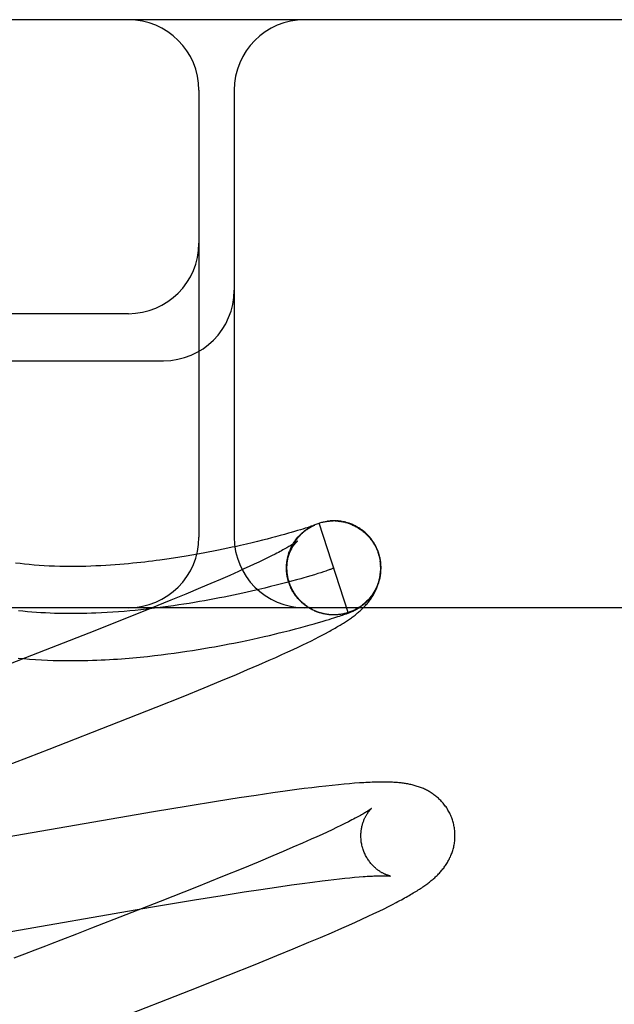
# Model space of a CAD drawing. Header units: inches. Extents: x 0 to 308, y 0 to 199.
# Tile 66 of 139: x 87.254 to 87.38, y 103.625 to 103.834. Entities that reach past the tile are written whole.
import ezdxf

# ---------------------------------------------------------------- set-up
doc = ezdxf.new("R2010")
doc.units = ezdxf.units.IN
doc.header["$LTSCALE"] = 16.920913
doc.header["$MEASUREMENT"] = 0
doc.linetypes.add('HIDDEN', pattern=[0.2, 0.1, -0.1])
doc.layers.add('DEFAULT_2', color=8, linetype='HIDDEN')

msp = doc.modelspace()

# ---------------------------------------------------------------- linework, layer by layer
at = {"layer": 'DEFAULT_2', "color": 8, "linetype": 'HIDDEN'}
for p, q in [((88.91417, 103.83382), (86.41919, 103.83382)), ((87.29167, 103.81882), (87.29167, 103.72382)), ((87.29917, 103.81882), (87.29917, 103.72382)), ((87.27667, 103.77132), (87.16667, 103.77132)), ((87.16667, 103.76132), (87.28417, 103.76132)), ((87.31323, 103.72539), (87.31264, 103.72521)), ((87.31376, 103.72555), (87.31323, 103.72539)), ((87.31424, 103.7257), (87.31376, 103.72555)), ((87.31465, 103.72583), (87.31424, 103.7257)), ((87.315, 103.72594), (87.31465, 103.72583)), ((87.31529, 103.72604), (87.315, 103.72594)), ((87.31508, 103.72583), (87.31532, 103.72597)), ((87.31527, 103.72594), (87.3155, 103.72607)), ((87.31553, 103.72612), (87.31529, 103.72604)), ((87.31545, 103.72604), (87.31568, 103.72616)), ((87.31574, 103.72619), (87.31553, 103.72612)), ((87.31564, 103.72614), (87.31586, 103.72626)), ((87.31591, 103.72625), (87.31574, 103.72619)), ((87.31583, 103.72624), (87.31605, 103.72635)), ((87.31602, 103.72629), (87.31591, 103.72625)), ((87.31611, 103.72632), (87.31602, 103.72629)), ((87.31609, 103.7263), (87.31612, 103.72631)), ((87.31618, 103.72634), (87.31611, 103.72632)), ((87.31614, 103.72632), (87.31616, 103.72633)), ((87.31623, 103.72636), (87.31618, 103.72634)), ((87.31618, 103.72634), (87.3162, 103.72635)), ((87.31622, 103.72636), (87.31623, 103.72636)), ((87.31625, 103.72637), (87.31626, 103.72638)), ((87.31627, 103.72638), (87.31626, 103.72638)), ((87.31627, 103.72638), (87.31628, 103.72638)), ((87.31628, 103.72638), (87.31628, 103.72638)), ((87.31629, 103.72639), (87.31629, 103.72639)), ((87.31629, 103.72639), (87.31629, 103.72639)), ((87.32338, 103.70779), (87.3172, 103.7268)), ((87.31906, 103.72722), (87.31899, 103.72721)), ((87.31925, 103.72724), (87.31919, 103.72723)), ((87.31946, 103.72726), (87.31939, 103.72725)), ((87.31979, 103.72727), (87.32, 103.72727)), ((87.32, 103.72729), (87.3202, 103.72729)), ((87.32034, 103.7273), (87.32023, 103.7273)), ((87.32116, 103.72727), (87.32103, 103.72728)), ((87.32122, 103.72725), (87.32142, 103.72723)), ((87.32142, 103.72721), (87.32162, 103.72718)), ((87.32292, 103.72697), (87.32263, 103.72701)), ((87.32283, 103.72696), (87.32309, 103.72692)), ((87.30516, 103.72316), (87.30409, 103.7229)), ((87.30615, 103.72341), (87.30516, 103.72316)), ((87.30708, 103.72365), (87.30615, 103.72341)), ((87.30793, 103.72388), (87.30708, 103.72365)), ((87.30895, 103.72415), (87.30793, 103.72388)), ((87.30988, 103.72441), (87.30895, 103.72415)), ((87.31071, 103.72464), (87.30988, 103.72441)), ((87.31129, 103.72481), (87.31071, 103.72464)), ((87.312, 103.72501), (87.31129, 103.72481)), ((87.31264, 103.72521), (87.312, 103.72501)), ((87.29681, 103.72125), (87.2958, 103.72104)), ((87.29779, 103.72145), (87.29681, 103.72125)), ((87.29873, 103.72166), (87.29779, 103.72145)), ((87.29964, 103.72186), (87.29873, 103.72166)), ((87.30051, 103.72205), (87.29964, 103.72186)), ((87.30177, 103.72234), (87.30051, 103.72205)), ((87.30296, 103.72262), (87.30177, 103.72234)), ((87.30409, 103.7229), (87.30296, 103.72262)), ((87.28628, 103.71935), (87.28486, 103.71914)), ((87.28764, 103.71957), (87.28628, 103.71935)), ((87.28895, 103.71978), (87.28764, 103.71957)), ((87.29019, 103.71999), (87.28895, 103.71978)), ((87.29139, 103.7202), (87.29019, 103.71999)), ((87.29255, 103.72041), (87.29139, 103.7202)), ((87.29367, 103.72062), (87.29255, 103.72041)), ((87.29475, 103.72083), (87.29367, 103.72062)), ((87.2958, 103.72104), (87.29475, 103.72083)), ((87.30539, 103.71898), (87.30444, 103.71853)), ((87.30628, 103.71942), (87.30539, 103.71898)), ((87.30711, 103.71983), (87.30628, 103.71942)), ((87.30788, 103.72022), (87.30711, 103.71983)), ((87.31048, 103.71924), (87.31056, 103.7195)), ((87.31053, 103.71944), (87.31061, 103.7197)), ((87.31057, 103.71965), (87.31066, 103.7199)), ((87.31063, 103.71986), (87.31071, 103.7201)), ((87.31068, 103.72006), (87.31077, 103.72029)), ((87.31074, 103.72026), (87.31084, 103.72049)), ((87.32979, 103.7204), (87.32993, 103.71995)), ((87.33011, 103.71958), (87.32989, 103.7204)), ((87.32993, 103.71995), (87.33017, 103.71882)), ((87.30125, 103.71705), (87.30008, 103.71653)), ((87.30237, 103.71756), (87.30125, 103.71705)), ((87.30343, 103.71806), (87.30237, 103.71756)), ((87.30444, 103.71853), (87.30343, 103.71806)), ((87.31031, 103.71733), (87.3103, 103.71776)), ((87.31032, 103.71755), (87.31031, 103.71798)), ((87.31031, 103.7171), (87.31031, 103.71733)), ((87.31031, 103.71687), (87.31031, 103.71724)), ((87.31032, 103.71664), (87.31032, 103.71703)), ((87.29625, 103.71484), (87.29417, 103.71395)), ((87.29822, 103.7157), (87.29625, 103.71484)), ((87.30008, 103.71653), (87.29822, 103.7157)), ((87.31034, 103.71641), (87.31031, 103.7167)), ((87.31036, 103.71618), (87.31032, 103.71649)), ((87.31038, 103.71594), (87.31036, 103.71618)), ((87.31042, 103.71571), (87.3104, 103.716)), ((87.31066, 103.71461), (87.3105, 103.71527)), ((87.31333, 103.71499), (87.31238, 103.71473)), ((87.31547, 103.71561), (87.31465, 103.71537)), ((87.31623, 103.71584), (87.31547, 103.71561)), ((87.31693, 103.71606), (87.31623, 103.71584)), ((87.31757, 103.71626), (87.31693, 103.71606)), ((87.31815, 103.71645), (87.31757, 103.71626)), ((87.31866, 103.71662), (87.31815, 103.71645)), ((87.33022, 103.71586), (87.33024, 103.71629)), ((87.29199, 103.71302), (87.28891, 103.71173)), ((87.29417, 103.71395), (87.29199, 103.71302)), ((87.3057, 103.713), (87.30443, 103.7127)), ((87.30692, 103.7133), (87.3057, 103.713)), ((87.30811, 103.71359), (87.30692, 103.7133)), ((87.30924, 103.71388), (87.30811, 103.71359)), ((87.31034, 103.71417), (87.30924, 103.71388)), ((87.31138, 103.71445), (87.31034, 103.71417)), ((87.31075, 103.71438), (87.31066, 103.71461)), ((87.31081, 103.71419), (87.31071, 103.71442)), ((87.31088, 103.71399), (87.31078, 103.71422)), ((87.31095, 103.7138), (87.31084, 103.71402)), ((87.31102, 103.71361), (87.31091, 103.71383)), ((87.3111, 103.71341), (87.31098, 103.71363)), ((87.31118, 103.71322), (87.31106, 103.71344)), ((87.31127, 103.71304), (87.31114, 103.71325)), ((87.31136, 103.71285), (87.31123, 103.71306)), ((87.31145, 103.71267), (87.31132, 103.71288)), ((87.31238, 103.71473), (87.31138, 103.71445)), ((87.28891, 103.71173), (87.28567, 103.71039)), ((87.31155, 103.71248), (87.31141, 103.71269)), ((87.31165, 103.7123), (87.31151, 103.71251)), ((87.31175, 103.71213), (87.31161, 103.71233)), ((87.31186, 103.71195), (87.31171, 103.71215)), ((87.31197, 103.71178), (87.31182, 103.71197)), ((87.31209, 103.71161), (87.31194, 103.7118)), ((87.31221, 103.71144), (87.31205, 103.71163)), ((87.31233, 103.71127), (87.31217, 103.71146)), ((87.31246, 103.71111), (87.31229, 103.71129)), ((87.31259, 103.71095), (87.31242, 103.71113)), ((87.31272, 103.71079), (87.31255, 103.71097)), ((87.31285, 103.71063), (87.31268, 103.71081)), ((87.31299, 103.71048), (87.31282, 103.71065)), ((88.16667, 103.70882), (87.16667, 103.70882)), ((87.28139, 103.70865), (87.27595, 103.70647)), ((87.28567, 103.71039), (87.28139, 103.70865)), ((87.31313, 103.71033), (87.31295, 103.7105)), ((87.31328, 103.71018), (87.3131, 103.71035)), ((87.31343, 103.71004), (87.31324, 103.7102)), ((87.31358, 103.7099), (87.31339, 103.71006)), ((87.31373, 103.70976), (87.31354, 103.70992)), ((87.31389, 103.70963), (87.3137, 103.70978)), ((87.31405, 103.7095), (87.31385, 103.70964)), ((87.31421, 103.70937), (87.31401, 103.70951)), ((87.31437, 103.70925), (87.31417, 103.70938)), ((87.31454, 103.70913), (87.31434, 103.70926)), ((87.31471, 103.70901), (87.31451, 103.70914)), ((87.31488, 103.70889), (87.31468, 103.70902)), ((87.31506, 103.70878), (87.31485, 103.7089)), ((87.31523, 103.70868), (87.31502, 103.70879)), ((87.31541, 103.70857), (87.3152, 103.70869)), ((87.31559, 103.70848), (87.31538, 103.70858)), ((87.27595, 103.70647), (87.26824, 103.70341)), ((87.31578, 103.70838), (87.31556, 103.70848)), ((87.31596, 103.70829), (87.31574, 103.70839)), ((87.31615, 103.7082), (87.31593, 103.7083)), ((87.31688, 103.70789), (87.31669, 103.70797)), ((87.31716, 103.70783), (87.31691, 103.70789)), ((87.31828, 103.7075), (87.31807, 103.70754)), ((87.31943, 103.70734), (87.31931, 103.70735)), ((87.31933, 103.70633), (87.31987, 103.7065)), ((87.31971, 103.70731), (87.3195, 103.70733)), ((87.31978, 103.70732), (87.31952, 103.70732)), ((87.31966, 103.70732), (87.31955, 103.70733)), ((87.31987, 103.7065), (87.32036, 103.70666)), ((87.32021, 103.7073), (87.3201, 103.7073)), ((87.32054, 103.7073), (87.32033, 103.70729)), ((87.32036, 103.70666), (87.3208, 103.7068)), ((87.32075, 103.70731), (87.32055, 103.7073)), ((87.32067, 103.7073), (87.32058, 103.7073)), ((87.32095, 103.70732), (87.32074, 103.70731)), ((87.32083, 103.70731), (87.32075, 103.70731)), ((87.32098, 103.70732), (87.32076, 103.70731)), ((87.3208, 103.7068), (87.3212, 103.70693)), ((87.32105, 103.70732), (87.32098, 103.70732)), ((87.3212, 103.70693), (87.32156, 103.70704)), ((87.32158, 103.70738), (87.32137, 103.70735)), ((87.32156, 103.70704), (87.32188, 103.70715)), ((87.32178, 103.70741), (87.32157, 103.70738)), ((87.32188, 103.70715), (87.32218, 103.70726)), ((87.32218, 103.70726), (87.32246, 103.70735)), ((87.32246, 103.70735), (87.32266, 103.70742)), ((87.32266, 103.70742), (87.32284, 103.70749)), ((87.32284, 103.70749), (87.32302, 103.70755)), ((87.32302, 103.70755), (87.32319, 103.70761)), ((87.32319, 103.70761), (87.32336, 103.70768)), ((87.32336, 103.70768), (87.32346, 103.70772)), ((87.32346, 103.70772), (87.32357, 103.70776)), ((87.32357, 103.70776), (87.32367, 103.7078)), ((87.32367, 103.7078), (87.32376, 103.70784)), ((87.32376, 103.70784), (87.32386, 103.70788)), ((87.32386, 103.70788), (87.32395, 103.70791)), ((87.32395, 103.70791), (87.32405, 103.70795)), ((87.32405, 103.70795), (87.32414, 103.70799)), ((87.32414, 103.70799), (87.32423, 103.70803)), ((87.32423, 103.70803), (87.32433, 103.70808)), ((87.32433, 103.70808), (87.32442, 103.70812)), ((87.3122, 103.70432), (87.31331, 103.70461)), ((87.31331, 103.70461), (87.31435, 103.70489)), ((87.31435, 103.70489), (87.31531, 103.70516)), ((87.31531, 103.70516), (87.3162, 103.70541)), ((87.3162, 103.70541), (87.31662, 103.70553)), ((87.31662, 103.70553), (87.31739, 103.70576)), ((87.31739, 103.70576), (87.3181, 103.70596)), ((87.3181, 103.70596), (87.31874, 103.70616)), ((87.31874, 103.70616), (87.31933, 103.70633)), ((87.26824, 103.70341), (87.25482, 103.69817)), ((87.30313, 103.70215), (87.30435, 103.70242)), ((87.30435, 103.70242), (87.30552, 103.70268)), ((87.30552, 103.70268), (87.30665, 103.70294)), ((87.30665, 103.70294), (87.30773, 103.7032)), ((87.30773, 103.7032), (87.30876, 103.70345)), ((87.30876, 103.70345), (87.30975, 103.70369)), ((87.30975, 103.70369), (87.31101, 103.70401)), ((87.31101, 103.70401), (87.3122, 103.70432)), ((87.31639, 103.70222), (87.31716, 103.70261)), ((87.31716, 103.70261), (87.31789, 103.70299)), ((87.31789, 103.70299), (87.31856, 103.70334)), ((87.31856, 103.70334), (87.3192, 103.70369)), ((87.29273, 103.70013), (87.29388, 103.70033)), ((87.29388, 103.70033), (87.29499, 103.70053)), ((87.29499, 103.70053), (87.29607, 103.70072)), ((87.29607, 103.70072), (87.29711, 103.70092)), ((87.29711, 103.70092), (87.29812, 103.70111)), ((87.29812, 103.70111), (87.2991, 103.70131)), ((87.2991, 103.70131), (87.30051, 103.70159)), ((87.30051, 103.70159), (87.30185, 103.70187)), ((87.30185, 103.70187), (87.30313, 103.70215)), ((87.31169, 103.69994), (87.31276, 103.70045)), ((87.31276, 103.70045), (87.31376, 103.70092)), ((87.31376, 103.70092), (87.3147, 103.70138)), ((87.3147, 103.70138), (87.31557, 103.70181)), ((87.31557, 103.70181), (87.31639, 103.70222)), ((87.25482, 103.69817), (87.24834, 103.69566)), ((87.28073, 103.69847), (87.28222, 103.69864)), ((87.28222, 103.69864), (87.28367, 103.69881)), ((87.28367, 103.69881), (87.28507, 103.69899)), ((87.28507, 103.69899), (87.28644, 103.69917)), ((87.28644, 103.69917), (87.28777, 103.69936)), ((87.28777, 103.69936), (87.28907, 103.69955)), ((87.28907, 103.69955), (87.29032, 103.69974)), ((87.29032, 103.69974), (87.29154, 103.69994)), ((87.29154, 103.69994), (87.29273, 103.70013)), ((87.3066, 103.69764), (87.308, 103.69826)), ((87.308, 103.69826), (87.30931, 103.69885)), ((87.30931, 103.69885), (87.31054, 103.69941)), ((87.31054, 103.69941), (87.31169, 103.69994)), ((87.30203, 103.69566), (87.30437, 103.69667)), ((87.30437, 103.69667), (87.3066, 103.69764)), ((87.2963, 103.69325), (87.29963, 103.69464)), ((87.29963, 103.69464), (87.30203, 103.69566)), ((87.28829, 103.68997), (87.29282, 103.69182)), ((87.29282, 103.69182), (87.2963, 103.69325)), ((87.2826, 103.68769), (87.28829, 103.68997)), ((87.27462, 103.68454), (87.2826, 103.68769)), ((87.25981, 103.67876), (87.27462, 103.68454)), ((87.25544, 103.67706), (87.25981, 103.67876)), ((87.31864, 103.67091), (87.31718, 103.67074)), ((87.32002, 103.67106), (87.31864, 103.67091)), ((87.32132, 103.67119), (87.32002, 103.67106)), ((87.32254, 103.67131), (87.32132, 103.67119)), ((87.32368, 103.67141), (87.32254, 103.67131)), ((87.32476, 103.6715), (87.32368, 103.67141)), ((87.30387, 103.66893), (87.30019, 103.66838)), ((87.30741, 103.66945), (87.30387, 103.66893)), ((87.30997, 103.66981), (87.30741, 103.66945)), ((87.31245, 103.67015), (87.30997, 103.66981)), ((87.31407, 103.67036), (87.31245, 103.67015)), ((87.31565, 103.67056), (87.31407, 103.67036)), ((87.31718, 103.67074), (87.31565, 103.67056)), ((87.28938, 103.66665), (87.28204, 103.66543)), ((87.2954, 103.66763), (87.28938, 103.66665)), ((87.30019, 103.66838), (87.2954, 103.66763)), ((87.28204, 103.66543), (87.22779, 103.65601)), ((87.32183, 103.66251), (87.32093, 103.66207)), ((87.32268, 103.66293), (87.32183, 103.66251)), ((87.32347, 103.66333), (87.32268, 103.66293)), ((87.31786, 103.66064), (87.31672, 103.66012)), ((87.31894, 103.66113), (87.31786, 103.66064)), ((87.31996, 103.66161), (87.31894, 103.66113)), ((87.32093, 103.66207), (87.31996, 103.66161)), ((87.31366, 103.65875), (87.31166, 103.65789)), ((87.31554, 103.65959), (87.31366, 103.65875)), ((87.31672, 103.66012), (87.31554, 103.65959)), ((87.30956, 103.65698), (87.30735, 103.65605)), ((87.31166, 103.65789), (87.30956, 103.65698)), ((87.30425, 103.65475), (87.30097, 103.6534)), ((87.30735, 103.65605), (87.30425, 103.65475)), ((87.30097, 103.6534), (87.29666, 103.65165)), ((87.29666, 103.65165), (87.29118, 103.64945)), ((87.30817, 103.64945), (87.31137, 103.64991)), ((87.31137, 103.64991), (87.31364, 103.65022)), ((87.31364, 103.65022), (87.3158, 103.65051)), ((87.3158, 103.65051), (87.31784, 103.65077)), ((87.31784, 103.65077), (87.31914, 103.65093)), ((87.31914, 103.65093), (87.32038, 103.65107)), ((87.32038, 103.65107), (87.32156, 103.6512)), ((87.32156, 103.6512), (87.32269, 103.65132)), ((87.32269, 103.65132), (87.32376, 103.65143)), ((87.32376, 103.65143), (87.32477, 103.65152)), ((87.32477, 103.65152), (87.32572, 103.6516)), ((87.29118, 103.64945), (87.28342, 103.64638)), ((87.29661, 103.64766), (87.30126, 103.6484)), ((87.30126, 103.6484), (87.3048, 103.64895)), ((87.3048, 103.64895), (87.30817, 103.64945)), ((87.28342, 103.64638), (87.26886, 103.6407)), ((87.28138, 103.64513), (87.29073, 103.6467)), ((87.29073, 103.6467), (87.29661, 103.64766)), ((87.33194, 103.64531), (87.3328, 103.64574)), ((87.3328, 103.64574), (87.3336, 103.64615)), ((87.21998, 103.63449), (87.28138, 103.64513)), ((87.32765, 103.64324), (87.32888, 103.64381)), ((87.32888, 103.64381), (87.32999, 103.64435)), ((87.32999, 103.64435), (87.33101, 103.64484)), ((87.33101, 103.64484), (87.33194, 103.64531)), ((87.32351, 103.64135), (87.32493, 103.64199)), ((87.32493, 103.64199), (87.32632, 103.64262)), ((87.32632, 103.64262), (87.32765, 103.64324)), ((87.26562, 103.63944), (87.26234, 103.63817)), ((87.26886, 103.6407), (87.26562, 103.63944)), ((87.31748, 103.63872), (87.31982, 103.63973)), ((87.31982, 103.63973), (87.32207, 103.64071)), ((87.32207, 103.64071), (87.32351, 103.64135)), ((87.3117, 103.6363), (87.31506, 103.6377)), ((87.31506, 103.6377), (87.31748, 103.63872)), ((87.25903, 103.63689), (87.25681, 103.63604)), ((87.3082, 103.63486), (87.3117, 103.6363)), ((87.30364, 103.63301), (87.3082, 103.63486)), ((87.29791, 103.63071), (87.30364, 103.63301)), ((87.28989, 103.62754), (87.29791, 103.63071))]:
    msp.add_line(p, q, dxfattribs=at)
for points in [[(87.31087, 103.71419), (87.31082, 103.71436), (87.31076, 103.71457), (87.3107, 103.71478), (87.31065, 103.715), (87.3106, 103.71521), (87.31055, 103.71543), (87.31052, 103.71565), (87.31048, 103.71587), (87.31045, 103.71609), (87.31043, 103.7163), (87.31041, 103.71652), (87.3104, 103.71675), (87.31039, 103.71697), (87.31038, 103.71719), (87.31038, 103.71741), (87.31039, 103.71763), (87.3104, 103.71785), (87.31041, 103.71807), (87.31043, 103.71829), (87.31046, 103.71851), (87.31048, 103.71873), (87.31052, 103.71895), (87.31056, 103.71916), (87.3106, 103.71938), (87.31065, 103.71959), (87.3107, 103.71981), (87.31076, 103.72002), (87.31082, 103.72023), (87.31089, 103.72044), (87.31096, 103.72065), (87.31104, 103.72086), (87.31112, 103.72106), (87.31121, 103.72127), (87.3113, 103.72147), (87.31139, 103.72166), (87.31148, 103.72186), (87.31158, 103.72204), (87.31169, 103.72223), (87.31179, 103.7224), (87.31189, 103.72257), (87.312, 103.72274), (87.3121, 103.7229), (87.31221, 103.72305), (87.31231, 103.7232), (87.31242, 103.72334), (87.31253, 103.72347), (87.31263, 103.72361), (87.31274, 103.72373), (87.31284, 103.72386), (87.31295, 103.72397), (87.31305, 103.72409), (87.31316, 103.7242), (87.31326, 103.72431), (87.31336, 103.72441), (87.31346, 103.72451), (87.31356, 103.7246), (87.31366, 103.72469), (87.31376, 103.72478), (87.31386, 103.72486), (87.31395, 103.72494), (87.31405, 103.72502), (87.31414, 103.7251), (87.31423, 103.72517), (87.31432, 103.72524), (87.31441, 103.7253), (87.31449, 103.72536), (87.31457, 103.72542), (87.31465, 103.72548), (87.31473, 103.72553), (87.3148, 103.72558), (87.31487, 103.72563), (87.31494, 103.72567), (87.31501, 103.72571), (87.31507, 103.72575), (87.31513, 103.72579), (87.31519, 103.72582), (87.31524, 103.72586), (87.31529, 103.72589), (87.31535, 103.72592), (87.3154, 103.72595), (87.31544, 103.72597), (87.31549, 103.726), (87.31554, 103.72602), (87.31558, 103.72605), (87.31563, 103.72607), (87.31567, 103.7261), (87.31571, 103.72612), (87.31575, 103.72614), (87.31579, 103.72616), (87.31583, 103.72618), (87.31587, 103.7262), (87.31591, 103.72621), (87.31594, 103.72623), (87.31597, 103.72625)], [(87.31098, 103.72088), (87.31105, 103.72107), (87.31113, 103.72126), (87.31121, 103.72145), (87.3113, 103.72164), (87.31139, 103.72182), (87.31149, 103.72201), (87.31159, 103.72219), (87.31169, 103.72237), (87.3118, 103.72255), (87.31191, 103.72272), (87.31202, 103.72289), (87.31214, 103.72306), (87.31226, 103.72323), (87.31238, 103.7234), (87.31251, 103.72356), (87.31264, 103.72372), (87.31278, 103.72388), (87.31291, 103.72403), (87.31305, 103.72418), (87.3132, 103.72433), (87.31334, 103.72448), (87.31349, 103.72462), (87.31365, 103.72476), (87.3138, 103.72489), (87.31396, 103.72503), (87.31412, 103.72516), (87.31428, 103.72528), (87.31445, 103.7254), (87.31462, 103.72552), (87.31479, 103.72564), (87.31496, 103.72575), (87.31514, 103.72586)], [(87.31169, 103.72239), (87.3118, 103.72257), (87.31191, 103.72275), (87.31203, 103.72293), (87.31215, 103.7231), (87.31228, 103.72327), (87.31241, 103.72344), (87.31254, 103.72361), (87.31267, 103.72377), (87.31281, 103.72393), (87.31296, 103.72409), (87.3131, 103.72424), (87.31325, 103.72439), (87.3134, 103.72454), (87.31356, 103.72469), (87.31372, 103.72483), (87.31388, 103.72497), (87.31404, 103.7251), (87.31421, 103.72523), (87.31438, 103.72536), (87.31455, 103.72548), (87.31473, 103.7256), (87.3149, 103.72572), (87.31508, 103.72583)], [(87.31597, 103.72625), (87.31604, 103.72628), (87.31606, 103.72629)], [(87.31602, 103.72633), (87.31621, 103.72642), (87.3164, 103.72651), (87.3166, 103.72659), (87.3168, 103.72666), (87.317, 103.72674)], [(87.31681, 103.72667), (87.317, 103.72674), (87.3172, 103.7268)], [(87.3172, 103.7268), (87.31739, 103.72686), (87.31759, 103.72692), (87.31778, 103.72697), (87.31798, 103.72702), (87.31818, 103.72706), (87.31838, 103.7271), (87.31858, 103.72714), (87.31878, 103.72717), (87.31898, 103.7272), (87.31918, 103.72722), (87.31939, 103.72724)], [(87.3172, 103.7268), (87.31739, 103.72686), (87.31759, 103.72692), (87.31778, 103.72697), (87.31798, 103.72702), (87.31818, 103.72707), (87.31838, 103.72711), (87.31858, 103.72715), (87.31878, 103.72718), (87.31895, 103.7272)], [(87.31898, 103.72721), (87.31919, 103.72723), (87.31939, 103.72725), (87.31959, 103.72727), (87.3198, 103.72728)], [(87.31969, 103.72728), (87.31961, 103.72727), (87.31954, 103.72727)], [(87.31995, 103.72729), (87.31986, 103.72729), (87.31977, 103.72728)], [(87.32013, 103.7273), (87.32004, 103.72729), (87.3198, 103.72728)], [(87.32055, 103.7273), (87.32044, 103.7273), (87.3202, 103.72729)], [(87.32091, 103.72728), (87.32079, 103.72729), (87.32067, 103.72729), (87.32041, 103.72729)], [(87.32061, 103.72729), (87.32081, 103.72728), (87.32102, 103.72727)], [(87.32156, 103.72723), (87.32142, 103.72724), (87.32129, 103.72726), (87.32102, 103.72727)], [(87.32213, 103.72714), (87.32198, 103.72717), (87.32184, 103.72719), (87.3217, 103.72721), (87.32142, 103.72723)], [(87.32163, 103.7272), (87.32183, 103.72717), (87.32203, 103.72714), (87.32228, 103.72711)], [(87.32223, 103.7271), (87.32243, 103.72706), (87.32263, 103.72701)], [(87.32276, 103.72701), (87.3226, 103.72705), (87.32244, 103.72708), (87.32228, 103.72711)], [(87.32302, 103.72691), (87.32322, 103.72685), (87.32341, 103.72679), (87.3236, 103.72672), (87.3238, 103.72665)], [(87.32989, 103.7204), (87.32983, 103.72057), (87.32975, 103.72078), (87.32967, 103.72098), (87.32959, 103.72118), (87.3295, 103.72139), (87.32941, 103.72158), (87.32932, 103.72178), (87.32921, 103.72198), (87.32911, 103.72217), (87.329, 103.72236), (87.32889, 103.72255), (87.32877, 103.72273), (87.32865, 103.72291), (87.32852, 103.72309), (87.32839, 103.72327), (87.32826, 103.72345), (87.32813, 103.72362), (87.32798, 103.72379), (87.32784, 103.72395), (87.32769, 103.72411), (87.32754, 103.72427), (87.32739, 103.72443), (87.32723, 103.72458), (87.32707, 103.72473), (87.3269, 103.72487), (87.32674, 103.72501), (87.32657, 103.72515), (87.32639, 103.72528), (87.32622, 103.72541), (87.32604, 103.72554), (87.32586, 103.72566), (87.32567, 103.72578), (87.32548, 103.72589), (87.3253, 103.726), (87.32511, 103.72611), (87.32491, 103.72621), (87.32472, 103.7263), (87.32453, 103.72639), (87.32434, 103.72648), (87.32415, 103.72656), (87.32396, 103.72663), (87.32378, 103.7267), (87.3236, 103.72676), (87.32342, 103.72682), (87.32325, 103.72687), (87.32309, 103.72692)], [(87.32379, 103.72663), (87.32398, 103.72656), (87.32417, 103.72648), (87.32436, 103.7264), (87.32454, 103.72631), (87.32473, 103.72622), (87.32491, 103.72613), (87.32509, 103.72604), (87.32527, 103.72594), (87.32544, 103.72583), (87.32561, 103.72573), (87.32579, 103.72561), (87.32595, 103.7255), (87.32612, 103.72538), (87.32629, 103.72526), (87.32645, 103.72514), (87.32661, 103.72501), (87.32676, 103.72488), (87.32692, 103.72475), (87.32707, 103.72461), (87.32722, 103.72447), (87.32736, 103.72433), (87.3275, 103.72418), (87.32764, 103.72404), (87.32778, 103.72388), (87.32791, 103.72373), (87.32804, 103.72357), (87.32817, 103.72342), (87.32829, 103.72325), (87.32841, 103.72309), (87.32853, 103.72292), (87.32864, 103.72276)], [(87.32778, 103.72389), (87.32791, 103.72374), (87.32804, 103.72358), (87.32817, 103.72342), (87.32829, 103.72326), (87.32841, 103.72309), (87.32853, 103.72293), (87.32864, 103.72276)], [(87.31259, 103.72297), (87.31259, 103.72296), (87.31258, 103.72295), (87.31256, 103.72294), (87.31253, 103.72292), (87.3125, 103.72289), (87.31245, 103.72286), (87.3124, 103.72282), (87.31233, 103.72277), (87.31226, 103.72272), (87.31217, 103.72266), (87.31208, 103.72259), (87.31197, 103.72252), (87.31184, 103.72244), (87.31171, 103.72235), (87.31156, 103.72226), (87.31139, 103.72216), (87.31121, 103.72205), (87.31102, 103.72193), (87.31081, 103.72181), (87.31059, 103.72168), (87.31035, 103.72154), (87.31009, 103.7214), (87.30982, 103.72125), (87.30954, 103.72109), (87.30924, 103.72093), (87.30892, 103.72076), (87.30859, 103.72059), (87.30824, 103.72041), (87.30788, 103.72022)], [(87.31033, 103.71778), (87.31035, 103.71799), (87.31037, 103.71821), (87.3104, 103.71842), (87.31043, 103.71863), (87.31047, 103.71883), (87.31051, 103.71902), (87.31055, 103.71922), (87.3106, 103.7194), (87.31065, 103.71958), (87.3107, 103.71976), (87.31076, 103.71993), (87.31081, 103.7201), (87.31087, 103.72026), (87.31093, 103.72042), (87.311, 103.72057), (87.31106, 103.72071), (87.31112, 103.72086), (87.31119, 103.72099), (87.31125, 103.72112), (87.31132, 103.72125), (87.31139, 103.72137), (87.31145, 103.72149), (87.31152, 103.7216), (87.31158, 103.72171), (87.31165, 103.72181), (87.31171, 103.72191), (87.31178, 103.72201), (87.31184, 103.7221), (87.3119, 103.72218), (87.31197, 103.72227), (87.31203, 103.72234), (87.31208, 103.72242), (87.31214, 103.72249), (87.3122, 103.72255), (87.31225, 103.72261), (87.3123, 103.72267), (87.31234, 103.72272), (87.31239, 103.72277), (87.31243, 103.72281), (87.31247, 103.72284), (87.3125, 103.72288), (87.31253, 103.7229), (87.31255, 103.72293), (87.31257, 103.72294), (87.31258, 103.72296), (87.31259, 103.72296)], [(87.32864, 103.72276), (87.32872, 103.72264), (87.32879, 103.72252), (87.32887, 103.7224), (87.32895, 103.72227), (87.32903, 103.72214), (87.3291, 103.722), (87.32918, 103.72185), (87.32926, 103.7217), (87.32933, 103.72155), (87.3294, 103.72139), (87.32947, 103.72123), (87.32954, 103.72107), (87.32961, 103.72091), (87.32967, 103.72074), (87.32973, 103.72057), (87.32979, 103.7204)], [(87.28486, 103.71914), (87.28336, 103.71894), (87.28259, 103.71883), (87.2818, 103.71873), (87.28099, 103.71863), (87.28017, 103.71853), (87.27933, 103.71844), (87.27847, 103.71835), (87.27759, 103.71826), (87.27669, 103.71817), (87.27577, 103.71808), (87.27483, 103.71801), (87.27386, 103.71793), (87.27288, 103.71786), (87.27187, 103.7178), (87.27084, 103.71774), (87.26979, 103.71769), (87.26872, 103.71764), (87.26764, 103.71761), (87.26654, 103.71759), (87.26543, 103.71757), (87.26432, 103.71757), (87.2632, 103.71758), (87.26208, 103.7176), (87.26096, 103.71763), (87.25986, 103.71768), (87.25876, 103.71773), (87.25769, 103.7178), (87.25664, 103.71788), (87.25562, 103.71798), (87.25463, 103.71808), (87.25366, 103.71819), (87.25272, 103.71831)], [(87.31031, 103.71724), (87.31032, 103.71745), (87.31032, 103.71765), (87.31033, 103.71786), (87.31034, 103.71806), (87.31036, 103.71827), (87.31038, 103.71848), (87.31041, 103.71868), (87.31044, 103.71889), (87.31048, 103.71909), (87.31051, 103.71929)], [(87.31031, 103.71798), (87.31033, 103.71819), (87.31035, 103.7184), (87.31038, 103.71861), (87.31041, 103.71882), (87.31044, 103.71903), (87.31048, 103.71924)], [(87.31081, 103.72047), (87.31088, 103.72067), (87.31095, 103.72087)], [(87.32442, 103.70812), (87.32447, 103.70814), (87.32452, 103.70817), (87.32458, 103.70819), (87.32463, 103.70822), (87.32468, 103.70824), (87.32474, 103.70827), (87.32479, 103.7083), (87.32485, 103.70833), (87.32491, 103.70836), (87.32496, 103.70839), (87.32502, 103.70842), (87.32508, 103.70845), (87.32514, 103.70848), (87.32519, 103.70851), (87.32525, 103.70854), (87.32531, 103.70858), (87.32538, 103.70861), (87.32544, 103.70865), (87.3255, 103.70869), (87.32557, 103.70873), (87.32564, 103.70877), (87.32571, 103.70882), (87.32578, 103.70886), (87.32585, 103.70891), (87.32593, 103.70896), (87.32601, 103.70902), (87.3261, 103.70908), (87.32618, 103.70914), (87.32627, 103.7092), (87.32636, 103.70927), (87.32646, 103.70934), (87.32656, 103.70942), (87.32665, 103.70949), (87.32675, 103.70958), (87.32685, 103.70966), (87.32696, 103.70975), (87.32706, 103.70984), (87.32717, 103.70994), (87.32727, 103.71004), (87.32738, 103.71015), (87.32749, 103.71026), (87.3276, 103.71037), (87.32772, 103.71049), (87.32783, 103.71061), (87.32794, 103.71074), (87.32805, 103.71087), (87.32816, 103.71101), (87.32828, 103.71115), (87.32839, 103.7113), (87.3285, 103.71145), (87.32861, 103.71161), (87.32873, 103.71178), (87.32884, 103.71195), (87.32895, 103.71214), (87.32906, 103.71233), (87.32917, 103.71252), (87.32927, 103.71272), (87.32937, 103.71291), (87.32947, 103.71311), (87.32956, 103.71331), (87.32964, 103.71352), (87.32972, 103.71372), (87.3298, 103.71393), (87.32987, 103.71413), (87.32994, 103.71434), (87.33, 103.71456), (87.33006, 103.71477), (87.33011, 103.71498), (87.33016, 103.7152), (87.3302, 103.71542), (87.33024, 103.71563), (87.33028, 103.71585), (87.33031, 103.71607), (87.33033, 103.71629), (87.33035, 103.71651), (87.33036, 103.71673), (87.33037, 103.71695), (87.33038, 103.71717), (87.33038, 103.71739), (87.33038, 103.71761), (87.33037, 103.71783), (87.33035, 103.71806), (87.33033, 103.71828), (87.33031, 103.7185), (87.33028, 103.71871), (87.33024, 103.71893), (87.33021, 103.71915), (87.33016, 103.71937), (87.33011, 103.71958)], [(87.31031, 103.7167), (87.3103, 103.71692), (87.31029, 103.71713), (87.31029, 103.71734), (87.31029, 103.71755)], [(87.32029, 103.71729), (87.32033, 103.7173), (87.32036, 103.7173), (87.32038, 103.71729), (87.32038, 103.71729), (87.32037, 103.71727), (87.32034, 103.71726), (87.32031, 103.71724), (87.32025, 103.71721), (87.32017, 103.71717), (87.32007, 103.71713), (87.31995, 103.71708), (87.31982, 103.71703), (87.31967, 103.71697), (87.3195, 103.71691), (87.31932, 103.71685), (87.31912, 103.71678), (87.3189, 103.7167), (87.31866, 103.71662)], [(87.33028, 103.7179), (87.33026, 103.71816), (87.33023, 103.71842), (87.3302, 103.71867), (87.33017, 103.71882)], [(87.33018, 103.71875), (87.33021, 103.71855), (87.33024, 103.71834), (87.33026, 103.71814), (87.33027, 103.71793), (87.33029, 103.71764)], [(87.33029, 103.71752), (87.33029, 103.71732), (87.33029, 103.71711), (87.33029, 103.71691), (87.33028, 103.7167), (87.33026, 103.7165), (87.33025, 103.71611)], [(87.33027, 103.71637), (87.33029, 103.71662), (87.3303, 103.71687), (87.3303, 103.71713), (87.3303, 103.71739), (87.33028, 103.71773)], [(87.31037, 103.71621), (87.31035, 103.71641), (87.31034, 103.71662), (87.31033, 103.71682)], [(87.31046, 103.71544), (87.31043, 103.71565), (87.31039, 103.71586), (87.31037, 103.71607), (87.31034, 103.71628)], [(87.3105, 103.71527), (87.31046, 103.71547), (87.31042, 103.71571)], [(87.31069, 103.71458), (87.31064, 103.71478), (87.31059, 103.71498), (87.31054, 103.71519), (87.3105, 103.71539), (87.31046, 103.71559), (87.31043, 103.7158)], [(87.31465, 103.71537), (87.31378, 103.71512), (87.31333, 103.71499)], [(87.3192, 103.70369), (87.31951, 103.70386), (87.3198, 103.70402), (87.32009, 103.70418), (87.32037, 103.70434), (87.32064, 103.7045), (87.3209, 103.70465), (87.32116, 103.7048), (87.32142, 103.70495), (87.32166, 103.7051), (87.3219, 103.70525), (87.32214, 103.70539), (87.32237, 103.70554), (87.3226, 103.70568), (87.32282, 103.70583), (87.32304, 103.70597), (87.32325, 103.70611), (87.32347, 103.70626), (87.32367, 103.7064), (87.32388, 103.70654), (87.32408, 103.70669), (87.32427, 103.70683), (87.32447, 103.70697), (87.32466, 103.70712), (87.32485, 103.70726), (87.32503, 103.70741), (87.32522, 103.70756), (87.3254, 103.70771), (87.32558, 103.70786), (87.32576, 103.70801), (87.32593, 103.70817), (87.3261, 103.70832), (87.32628, 103.70848), (87.32644, 103.70865), (87.32661, 103.70881), (87.32677, 103.70898), (87.32694, 103.70914), (87.32709, 103.70932), (87.32725, 103.70949), (87.3274, 103.70967), (87.32755, 103.70984), (87.3277, 103.71003), (87.32784, 103.71021), (87.32798, 103.71039), (87.32812, 103.71058), (87.32825, 103.71077), (87.32838, 103.71096), (87.32851, 103.71116), (87.32863, 103.71135), (87.32875, 103.71155), (87.32887, 103.71176), (87.32898, 103.71197), (87.32909, 103.71217), (87.32919, 103.71239), (87.3293, 103.7126), (87.32939, 103.71282), (87.32948, 103.71304), (87.32957, 103.71326), (87.32965, 103.71348), (87.32973, 103.71371), (87.32981, 103.71394), (87.32988, 103.71417), (87.32994, 103.71441), (87.33, 103.71465), (87.33006, 103.71489), (87.33011, 103.71513), (87.33015, 103.71537), (87.33019, 103.71562), (87.33022, 103.71609)], [(87.33019, 103.71588), (87.33016, 103.71568), (87.33013, 103.71547), (87.33009, 103.71527), (87.33004, 103.71507), (87.33, 103.71487), (87.32994, 103.71467), (87.32989, 103.71447), (87.32983, 103.71428), (87.32976, 103.71408), (87.3297, 103.71389), (87.32962, 103.71369), (87.32955, 103.7135), (87.32947, 103.71331), (87.32938, 103.71312), (87.32929, 103.71294), (87.3292, 103.71275), (87.32911, 103.71257), (87.32901, 103.71239), (87.3289, 103.71221), (87.3288, 103.71203), (87.32869, 103.71186), (87.32857, 103.71169), (87.32846, 103.71152), (87.32833, 103.71135), (87.32821, 103.71118), (87.32808, 103.71102), (87.32795, 103.71086), (87.32782, 103.71071), (87.32768, 103.71055), (87.32754, 103.7104), (87.32739, 103.71025), (87.32725, 103.71011), (87.3271, 103.70997), (87.32694, 103.70983), (87.32679, 103.70969), (87.32663, 103.70956), (87.32647, 103.70943), (87.32631, 103.7093), (87.32614, 103.70918), (87.32597, 103.70906), (87.3258, 103.70895), (87.32562, 103.70884), (87.32545, 103.70873), (87.32527, 103.70862), (87.32509, 103.70852), (87.32491, 103.70842), (87.32472, 103.70833), (87.32454, 103.70824), (87.32435, 103.70816), (87.32416, 103.70807), (87.32397, 103.708), (87.32377, 103.70792), (87.32358, 103.70785), (87.32338, 103.70779)], [(87.30443, 103.7127), (87.30287, 103.71233), (87.30194, 103.71213), (87.301, 103.71192), (87.30003, 103.71171), (87.29905, 103.7115), (87.29806, 103.7113), (87.29705, 103.71109), (87.29602, 103.71089), (87.29498, 103.71069), (87.29393, 103.7105), (87.29287, 103.71031), (87.29179, 103.71012), (87.2907, 103.70993), (87.2896, 103.70975), (87.2885, 103.70958), (87.28738, 103.70941), (87.28625, 103.70924), (87.28511, 103.70908), (87.28397, 103.70893), (87.28281, 103.70878), (87.28165, 103.70864), (87.28049, 103.70851), (87.27932, 103.70838), (87.27814, 103.70826), (87.27696, 103.70815), (87.27577, 103.70805), (87.27458, 103.70796), (87.27339, 103.70787), (87.27219, 103.7078), (87.27099, 103.70773), (87.26979, 103.70768)], [(87.31683, 103.70795), (87.31666, 103.70801), (87.31649, 103.70808), (87.31632, 103.70816), (87.31614, 103.70824), (87.31596, 103.70832), (87.31578, 103.70842), (87.31559, 103.70851), (87.3154, 103.70862), (87.31522, 103.70873), (87.31503, 103.70884), (87.31485, 103.70896), (87.31467, 103.70909), (87.31449, 103.70921), (87.31432, 103.70934), (87.31415, 103.70947), (87.31398, 103.70961), (87.31382, 103.70975), (87.31365, 103.70989), (87.31349, 103.71004), (87.31334, 103.71019), (87.31319, 103.71035), (87.31304, 103.7105), (87.31289, 103.71066), (87.31275, 103.71083), (87.31261, 103.71099), (87.31248, 103.71116), (87.31235, 103.71134), (87.31222, 103.71151), (87.3121, 103.71169), (87.31198, 103.71187), (87.31186, 103.71206), (87.31175, 103.71224), (87.31164, 103.71243), (87.31154, 103.71262), (87.31144, 103.71281), (87.31134, 103.71301), (87.31125, 103.71321), (87.31117, 103.71341), (87.31108, 103.71361), (87.31101, 103.71381), (87.31093, 103.71401), (87.31087, 103.71419)], [(87.26979, 103.70768), (87.26881, 103.70764), (87.26784, 103.70761), (87.26686, 103.70759), (87.26588, 103.70758), (87.2649, 103.70757), (87.26392, 103.70757), (87.26294, 103.70758), (87.26197, 103.7076), (87.261, 103.70762), (87.26003, 103.70766), (87.25906, 103.7077), (87.25809, 103.70776), (87.25713, 103.70782), (87.25617, 103.70789), (87.25521, 103.70797), (87.25426, 103.70806), (87.25331, 103.70816)], [(87.31699, 103.70788), (87.31672, 103.70796), (87.31653, 103.70804), (87.31634, 103.70812), (87.31615, 103.7082)], [(87.31794, 103.7076), (87.3177, 103.70764), (87.3175, 103.7077), (87.3173, 103.70776), (87.31711, 103.70782)], [(87.31779, 103.70764), (87.31763, 103.70768), (87.31748, 103.70773), (87.31732, 103.70777)], [(87.31837, 103.7075), (87.3181, 103.70754), (87.3179, 103.70759)], [(87.31823, 103.70753), (87.31808, 103.70756), (87.31794, 103.7076)], [(87.31955, 103.70733), (87.31932, 103.70734), (87.31911, 103.70737), (87.31891, 103.70739), (87.3187, 103.70742), (87.3185, 103.70746), (87.3183, 103.7075)], [(87.31879, 103.70742), (87.31865, 103.70745), (87.31851, 103.70747)], [(87.31918, 103.70737), (87.31905, 103.70738), (87.31892, 103.7074)], [(87.32058, 103.7073), (87.32034, 103.70729), (87.32014, 103.7073), (87.31993, 103.7073), (87.31973, 103.70731)], [(87.32, 103.70731), (87.31989, 103.70731), (87.31978, 103.70732)], [(87.32049, 103.7073), (87.3204, 103.7073), (87.3203, 103.7073)], [(87.32135, 103.70735), (87.32117, 103.70733), (87.32096, 103.70732)], [(87.32129, 103.70735), (87.32123, 103.70734), (87.32117, 103.70733), (87.32111, 103.70733)], [(87.32145, 103.70736), (87.3214, 103.70736), (87.32135, 103.70735)], [(87.32163, 103.70738), (87.32155, 103.70737), (87.3215, 103.70737)], [(87.32338, 103.70779), (87.32319, 103.70772), (87.32299, 103.70767), (87.32279, 103.70761), (87.32259, 103.70756), (87.32239, 103.70752), (87.32219, 103.70748), (87.32198, 103.70744), (87.32178, 103.70741)], [(87.25324, 103.69811), (87.25443, 103.698), (87.25566, 103.6979), (87.25692, 103.69781), (87.25819, 103.69773), (87.25946, 103.69767), (87.2607, 103.69763), (87.26189, 103.6976), (87.26303, 103.69758), (87.26411, 103.69757), (87.26514, 103.69757), (87.26615, 103.69758), (87.26713, 103.69759), (87.26809, 103.69762), (87.26904, 103.69764), (87.26997, 103.69768), (87.27088, 103.69772), (87.27177, 103.69776), (87.27265, 103.69781), (87.27351, 103.69786), (87.27436, 103.69791), (87.2752, 103.69797), (87.27602, 103.69804), (87.27683, 103.6981), (87.27764, 103.69817), (87.27843, 103.69824), (87.27921, 103.69832), (87.28073, 103.69847)], [(87.25102, 103.67535), (87.25213, 103.67578), (87.25544, 103.67706)], [(87.3457, 103.66324), (87.34564, 103.66345), (87.34556, 103.6637), (87.34548, 103.66394), (87.34539, 103.66419), (87.34529, 103.66443), (87.34519, 103.66466), (87.34509, 103.6649), (87.34497, 103.66513), (87.34486, 103.66536), (87.34473, 103.66559), (87.3446, 103.66581), (87.34447, 103.66603), (87.34433, 103.66625), (87.34419, 103.66646), (87.34404, 103.66666), (87.34389, 103.66686), (87.34374, 103.66706), (87.34358, 103.66726), (87.34342, 103.66744), (87.34325, 103.66763), (87.34308, 103.66781), (87.34291, 103.66798), (87.34273, 103.66815), (87.34256, 103.66832), (87.34238, 103.66848), (87.34219, 103.66863), (87.34201, 103.66878), (87.34182, 103.66893), (87.34163, 103.66907), (87.34144, 103.66921), (87.34124, 103.66934), (87.34105, 103.66947), (87.34084, 103.6696), (87.34064, 103.66972), (87.34044, 103.66984), (87.34023, 103.66995), (87.34002, 103.67006), (87.33981, 103.67016), (87.33961, 103.67026), (87.33939, 103.67036), (87.33918, 103.67045), (87.33897, 103.67054), (87.33875, 103.67062), (87.33853, 103.6707), (87.33831, 103.67078), (87.33809, 103.67085), (87.33787, 103.67092), (87.33764, 103.67099), (87.33742, 103.67105), (87.33719, 103.67111), (87.33697, 103.67117), (87.33674, 103.67122), (87.33651, 103.67127), (87.33628, 103.67132), (87.33605, 103.67136), (87.33582, 103.6714), (87.33559, 103.67144), (87.33535, 103.67147), (87.33512, 103.67151), (87.33488, 103.67154), (87.33464, 103.67157), (87.3344, 103.67159), (87.33415, 103.67162), (87.3339, 103.67164), (87.33364, 103.67166), (87.33338, 103.67168), (87.33311, 103.6717), (87.33284, 103.67171), (87.33256, 103.67173), (87.33227, 103.67174), (87.33198, 103.67175), (87.33167, 103.67175), (87.33136, 103.67176), (87.33103, 103.67176), (87.3307, 103.67176), (87.33035, 103.67176), (87.33, 103.67175), (87.32963, 103.67175), (87.32925, 103.67174), (87.32886, 103.67173), (87.32846, 103.67171), (87.32804, 103.6717), (87.32761, 103.67168), (87.32717, 103.67165), (87.32672, 103.67163), (87.32625, 103.6716), (87.32577, 103.67157), (87.32476, 103.6715)], [(87.32838, 103.66617), (87.32838, 103.66617), (87.32836, 103.66615), (87.32834, 103.66614), (87.32831, 103.66611), (87.32827, 103.66608), (87.32822, 103.66605), (87.32816, 103.666), (87.32809, 103.66595), (87.32801, 103.6659), (87.32792, 103.66583), (87.32781, 103.66576), (87.3277, 103.66569), (87.32757, 103.66561), (87.32742, 103.66551), (87.32727, 103.66542), (87.32709, 103.66531), (87.32691, 103.6652), (87.32671, 103.66508), (87.32649, 103.66495), (87.32626, 103.66482), (87.32601, 103.66468), (87.32574, 103.66453), (87.32547, 103.66438), (87.32517, 103.66422), (87.32486, 103.66405), (87.32454, 103.66388), (87.3242, 103.6637), (87.32384, 103.66352), (87.32347, 103.66333)], [(87.32643, 103.65788), (87.32638, 103.65808), (87.32633, 103.65831), (87.32628, 103.65854), (87.32623, 103.65878), (87.32619, 103.65901), (87.32616, 103.65925), (87.32614, 103.65948), (87.32612, 103.65972), (87.32611, 103.65995), (87.3261, 103.66018), (87.3261, 103.6604), (87.3261, 103.66063), (87.32611, 103.66085), (87.32613, 103.66107), (87.32615, 103.66129), (87.32618, 103.6615), (87.3262, 103.66171), (87.32624, 103.66192), (87.32628, 103.66212), (87.32632, 103.66231), (87.32636, 103.66251), (87.32641, 103.66269), (87.32646, 103.66287), (87.32652, 103.66305), (87.32657, 103.66321), (87.32663, 103.66338), (87.32669, 103.66354), (87.32675, 103.66369), (87.32681, 103.66384), (87.32688, 103.66399), (87.32694, 103.66413), (87.32701, 103.66426), (87.32707, 103.66439), (87.32714, 103.66452), (87.32721, 103.66464), (87.32727, 103.66475), (87.32734, 103.66486), (87.32741, 103.66497), (87.32747, 103.66507), (87.32754, 103.66517), (87.3276, 103.66526), (87.32766, 103.66535), (87.32772, 103.66543), (87.32778, 103.66551), (87.32784, 103.66559), (87.3279, 103.66566), (87.32796, 103.66573), (87.32801, 103.66579), (87.32806, 103.66585), (87.32811, 103.6659), (87.32816, 103.66595), (87.3282, 103.66599), (87.32824, 103.66603), (87.32827, 103.66607), (87.3283, 103.6661), (87.32833, 103.66612), (87.32835, 103.66614), (87.32837, 103.66616), (87.32838, 103.66617), (87.32838, 103.66617)], [(87.3336, 103.64615), (87.33398, 103.64636), (87.33435, 103.64655), (87.33471, 103.64675), (87.33506, 103.64694), (87.3354, 103.64712), (87.33573, 103.6473), (87.33605, 103.64748), (87.33636, 103.64766), (87.33666, 103.64784), (87.33695, 103.64801), (87.33724, 103.64818), (87.33751, 103.64835), (87.33778, 103.64851), (87.33805, 103.64867), (87.3383, 103.64884), (87.33855, 103.649), (87.33879, 103.64915), (87.33903, 103.64931), (87.33925, 103.64946), (87.33947, 103.64962), (87.33969, 103.64977), (87.3399, 103.64992), (87.3401, 103.65007), (87.3403, 103.65022), (87.3405, 103.65036), (87.34069, 103.65051), (87.34088, 103.65066), (87.34106, 103.65081), (87.34125, 103.65096), (87.34143, 103.65112), (87.3416, 103.65127), (87.34178, 103.65143), (87.34195, 103.65159), (87.34212, 103.65175), (87.34229, 103.65191), (87.34246, 103.65207), (87.34262, 103.65224), (87.34278, 103.65241), (87.34294, 103.65259), (87.3431, 103.65276), (87.34325, 103.65294), (87.3434, 103.65312), (87.34354, 103.6533), (87.34369, 103.65349), (87.34383, 103.65367), (87.34396, 103.65386), (87.34409, 103.65405), (87.34422, 103.65424), (87.34435, 103.65444), (87.34447, 103.65464), (87.34459, 103.65484), (87.34471, 103.65505), (87.34482, 103.65526), (87.34492, 103.65547), (87.34503, 103.65569), (87.34513, 103.6559), (87.34522, 103.65612), (87.34531, 103.65634), (87.3454, 103.65656), (87.34548, 103.65679), (87.34555, 103.65701), (87.34563, 103.65724), (87.34569, 103.65748), (87.34576, 103.65771), (87.34582, 103.65795), (87.34587, 103.65819), (87.34592, 103.65844), (87.34596, 103.65869), (87.34599, 103.65893), (87.34603, 103.65918), (87.34605, 103.65944), (87.34607, 103.65969), (87.34608, 103.65994), (87.34609, 103.6602), (87.34609, 103.66046), (87.34609, 103.66071), (87.34608, 103.66097), (87.34606, 103.66123), (87.34603, 103.66149), (87.346, 103.66175), (87.34597, 103.662), (87.34593, 103.66226), (87.34588, 103.66252), (87.34582, 103.66277), (87.34576, 103.66302), (87.3457, 103.66324)], [(87.33238, 103.65178), (87.33239, 103.65178), (87.33238, 103.65178), (87.33236, 103.65178), (87.33234, 103.65179), (87.33231, 103.65179), (87.33228, 103.6518), (87.33223, 103.65181), (87.33219, 103.65182), (87.33213, 103.65184), (87.33207, 103.65185), (87.33201, 103.65187), (87.33194, 103.65189), (87.33186, 103.65192), (87.33179, 103.65194), (87.3317, 103.65197), (87.33162, 103.652), (87.33153, 103.65204), (87.33143, 103.65208), (87.33134, 103.65212), (87.33124, 103.65216), (87.33113, 103.65221), (87.33103, 103.65226), (87.33092, 103.65231), (87.33081, 103.65237), (87.33069, 103.65243), (87.33058, 103.65249), (87.33046, 103.65256), (87.33034, 103.65263), (87.33022, 103.65271), (87.33009, 103.65279), (87.32996, 103.65288), (87.32983, 103.65297), (87.3297, 103.65306), (87.32957, 103.65317), (87.32944, 103.65327), (87.3293, 103.65338), (87.32917, 103.6535), (87.32903, 103.65362), (87.3289, 103.65375), (87.32876, 103.65388), (87.32862, 103.65402), (87.32849, 103.65417), (87.32835, 103.65432), (87.32822, 103.65448), (87.32808, 103.65464), (87.32795, 103.65481), (87.32782, 103.65499), (87.32769, 103.65517), (87.32757, 103.65535), (87.32745, 103.65554), (87.32733, 103.65574), (87.32722, 103.65594), (87.32711, 103.65614), (87.32701, 103.65635), (87.32691, 103.65656), (87.32682, 103.65678), (87.32673, 103.657), (87.32664, 103.65722), (87.32656, 103.65745), (87.32649, 103.65768), (87.32643, 103.65788)], [(87.32572, 103.6516), (87.32661, 103.65167), (87.32703, 103.6517), (87.32743, 103.65173), (87.32782, 103.65175), (87.32819, 103.65177), (87.32854, 103.65179), (87.32888, 103.65181), (87.3292, 103.65182), (87.3295, 103.65183), (87.32979, 103.65184), (87.33006, 103.65184), (87.33031, 103.65185), (87.33054, 103.65185), (87.33076, 103.65185), (87.33096, 103.65185), (87.33115, 103.65185), (87.33132, 103.65185), (87.33147, 103.65184), (87.33161, 103.65184), (87.33174, 103.65183), (87.33186, 103.65182), (87.33196, 103.65182), (87.33205, 103.65181), (87.33213, 103.65181), (87.3322, 103.6518), (87.33225, 103.65179), (87.3323, 103.65179), (87.33233, 103.65179), (87.33236, 103.65178), (87.33238, 103.65178), (87.33238, 103.65178)], [(87.26234, 103.63817), (87.26013, 103.63732), (87.25903, 103.63689)], [(87.25681, 103.63604), (87.25458, 103.63517), (87.25234, 103.63431)], [(87.27282, 103.62089), (87.27392, 103.62132), (87.28989, 103.62754)]]:
    msp.add_lwpolyline(points, dxfattribs=at)
for centre, start, end in [((87.27667, 103.81882), 0, 90), ((87.31417, 103.81882), 90, 180), ((87.27667, 103.78632), 270, 360), ((87.28417, 103.77632), 270, 360), ((87.27667, 103.72382), 270, 360), ((87.31417, 103.72382), 180, 270)]:
    msp.add_arc(centre, 0.015, start, end, dxfattribs=at)

doc.saveas('drawing.dxf')
